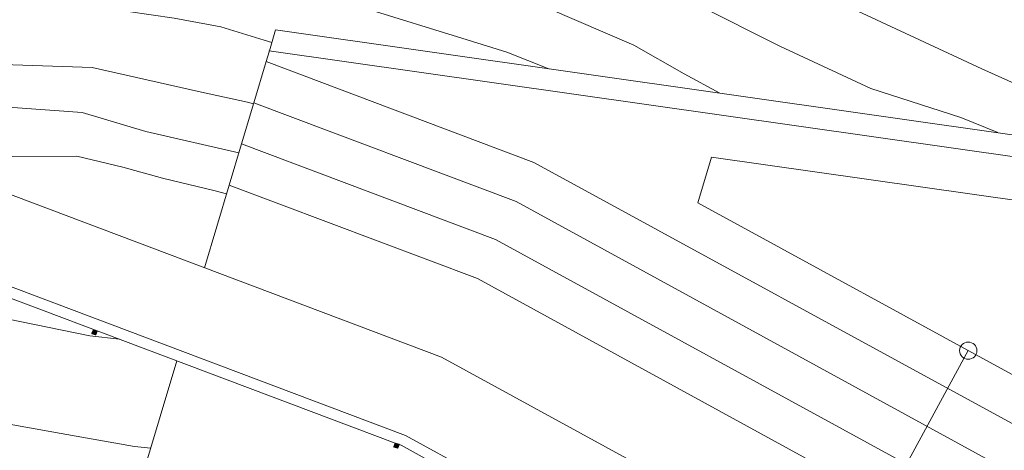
# Model space of a CAD drawing. Header units: metres. Extents: x -373759 to -373409, y 810976 to 811228.
# Tile 113 of 153: x -373553 to -373530, y 811115 to 811125. Entities that reach past the tile are written whole.
import ezdxf

# ---------------------------------------------------------------- set-up
doc = ezdxf.new("R2010")
doc.units = ezdxf.units.M
doc.header["$XCLIPFRAME"] = 2
for name, color, linetype, lineweight, true_color in [('A-DETL', 7, 'Continuous', 5, 0x00a600), ('BASE ALAMEDA JULIO MULLER 1_explodidoR01_dwg', 7, 'Continuous', 5, 0x767676), ('Curva_Intermediária', 7, 'Continuous', 9, 0x656565), ('Curva_Mestra', 7, 'Continuous', 40, 0xa55200)]:
    doc.layers.add(name, color=color, linetype=linetype, lineweight=lineweight, true_color=true_color)
for name, color, linetype, lineweight in [('A-FLOR', 7, 'Continuous', 5), ('I-WALL', 7, 'Continuous', 5), ('S-COLS', 7, 'Continuous', 5)]:
    doc.layers.add(name, color=color, linetype=linetype, lineweight=lineweight)
picture_1 = doc.add_image_def('image1.jpg', size_in_pixel=(999, 584))

# ---------------------------------------------------------------- blocks, each defined once
blk = doc.blocks.new('BVG-PEX-URB-RV-CULT-0003_rvt-1-PISTA INFERIOR PARTE 1')
at = {"layer": 'A-DETL', "color": 7}
blk.add_line((-154814, 855081), (-156732, 851570), dxfattribs=at)
blk.add_circle((-154814, 855081), 200, dxfattribs=at)
at = {"layer": 'A-FLOR', "color": 8, "true_color": 0x808080}
for p, q in [((-170916, 862529), (-171061, 862045)), ((-136701, 857667), (-170916, 862529)), ((-171067, 862024), (-171134, 861799)), ((-171064, 862045), (-171067, 862024)), ((-136808, 857178), (-171064, 862045)), ((-171422, 860839), (-171134, 861799)), ((-171134, 861799), (-164910, 859454)), ((-171706, 859888), (-171422, 860839)), ((-171422, 860839), (-165327, 858543)), ((-171993, 858927), (-171706, 859888)), ((-171706, 859888), (-165807, 857666)), ((-161099, 858513), (-160782, 859574)), ((-160782, 859574), (-140351, 856671)), ((-164910, 859454), (-149814, 851210)), ((-171993, 858927), (-172567, 857006)), ((-166225, 856754), (-171993, 858927)), ((-165327, 858543), (-150270, 850320)), ((-149358, 852100), (-161099, 858513)), ((-165807, 857666), (-146014, 846856)), ((-148019, 846811), (-166225, 856754)), ((-173213, 854845), (-174110, 851845))]:
    blk.add_line(p, q, dxfattribs=at)
blk = doc.blocks.new('BASE ALAMEDA JULIO MULLER 1_explodidoR01_dwg-478056-PISTA INFERIOR PARTE 1')
at = {"layer": 'Curva_Intermediária', "color": 9, "lineweight": 5, "true_color": 0xc0c0c0, "flags": 128}
for points in [[(61828, 890920), (64317, 889990), (67444, 888870), (70653, 887862), (74853, 886118), (78125, 884230), (80437, 882582), (82613, 881134), (85245, 878958), (87885, 876606), (91229, 873766), (93557, 871758), (96165, 869574), (96907, 868725)], [(72421, 885294), (74181, 884446), (76029, 883342), (77429, 882438), (78637, 881782), (79893, 881102), (81189, 880278), (82117, 879630), (83317, 878766), (84140, 878206), (85341, 877206), (86061, 876438), (87589, 875006), (89181, 873550), (90949, 872022), (92773, 870806), (93507, 870233)], [(61828, 888608), (62381, 888366), (63485, 887806), (65045, 886854), (66533, 885790), (68165, 885206), (69333, 884774), (70365, 884326), (71324, 883894), (72621, 883446), (73973, 882710), (75052, 881950), (75917, 881350), (77149, 880590), (78525, 879766), (79925, 878830), (81301, 877854), (82693, 876966), (84229, 875870), (85917, 874494), (86861, 873534), (87537, 872880)], [(65292, 884500), (65845, 884054), (67693, 883430), (69229, 882822), (70573, 882358), (71221, 882118), (72309, 881550), (73253, 881118), (73956, 880774), (75093, 880118), (75965, 879606), (76997, 878974), (77725, 878550), (79125, 877702), (80269, 876942), (82029, 875798), (83037, 875142), (83868, 874510), (83874, 874505)], [(67173, 879537), (68269, 879014), (69773, 878566), (71245, 878206), (73660, 877430), (75956, 876190), (76917, 875670), (77045, 875599)], [(66669, 879196), (66861, 879086), (68253, 878270), (71020, 877262), (73157, 876486), (74461, 875662), (76404, 874591)], [(65971, 878702), (67229, 878134), (68621, 877382), (69917, 876494), (71309, 875950), (72757, 875550), (73716, 875014), (74533, 874510), (75605, 873910), (75870, 873753)], [(72551, 871191), (71909, 871454), (70165, 872358), (67917, 873342), (66165, 874094), (64669, 874846), (63029, 875598), (62054, 876059)]]:
    blk.add_lwpolyline(points, dxfattribs=at)
at = {"layer": 'Curva_Mestra', "color": 9, "lineweight": 5, "true_color": 0xc0c0c0, "flags": 128}
for points in [[(67594, 881088), (68215, 880831), (69606, 880383), (70775, 880039), (72071, 879639), (73215, 879223), (73823, 878879), (74823, 878455), (75807, 878015), (76799, 877527), (77687, 876951), (77841, 876850)], [(64469, 872505), (64605, 872430), (66613, 871526), (67765, 870798), (69341, 870086), (70653, 869446), (72213, 868694), (72564, 868557)]]:
    blk.add_lwpolyline(points, dxfattribs=at)
blk = doc.blocks.new('_EST_ PILAR BALIZADOR - 150 x 150-V379-PISTA INFERIOR PARTE 1')
at = {"layer": 'S-COLS', "lineweight": 20, "true_color": 0x800000}
blk.add_hatch(color=16, dxfattribs=at).paths.add_polyline_path([(-45, 49), (-50, 40), (-49, -45), (-40, -50), (45, -49), (50, -40), (49, 45), (40, 50), (-40, 50)], flags=0)
at = {"layer": 'S-COLS', "color": 236, "lineweight": 20, "true_color": 0x800040}
for p, q in [((-50, 40), (-50, -40)), ((40, 50), (-40, 50)), ((50, -40), (50, 40)), ((-40, -50), (40, -50))]:
    blk.add_line(p, q, dxfattribs=at)
for centre, start, end in [((-40, 40), 90, 180), ((40, 40), 360, 90), ((-40, -40), 180, 270), ((40, -40), 270, 360)]:
    blk.add_arc(centre, 10, start, end, dxfattribs=at)
at = {"layer": 'S-COLS', "lineweight": 20}
for centre, start, end in [((-40, 40), 135, 180), ((40, 40), 45, 90), ((-40, -40), 225, 270), ((40, -40), 315, 0)]:
    blk.add_arc(centre, 10, start, end, dxfattribs=at)
blk = doc.blocks.new('_EST_ PILAR BALIZADOR - 150 x 150-V380-PISTA INFERIOR PARTE 1')
at = {"layer": 'S-COLS', "lineweight": 20, "true_color": 0x800000}
blk.add_hatch(color=16, dxfattribs=at).paths.add_polyline_path([(-45, 49), (-50, 40), (-49, -45), (-40, -50), (45, -49), (50, -40), (49, 45), (40, 50), (-40, 50)], flags=0)
at = {"layer": 'S-COLS', "color": 236, "lineweight": 20, "true_color": 0x800040}
for p, q in [((-50, 40), (-50, -40)), ((40, 50), (-40, 50)), ((50, -40), (50, 40)), ((-40, -50), (40, -50))]:
    blk.add_line(p, q, dxfattribs=at)
for centre, start, end in [((-40, 40), 90, 180), ((40, 40), 360, 90), ((-40, -40), 180, 270), ((40, -40), 270, 360)]:
    blk.add_arc(centre, 10, start, end, dxfattribs=at)
at = {"layer": 'S-COLS', "lineweight": 20}
for centre, start, end in [((-40, 40), 135, 180), ((40, 40), 45, 90), ((-40, -40), 225, 270), ((40, -40), 315, 0)]:
    blk.add_arc(centre, 10, start, end, dxfattribs=at)

msp = doc.modelspace()

# ---------------------------------------------------------------- linework, layer by layer
at = {"layer": 'A-FLOR'}
for p, q in [((-373557.907, 811122.358), (-373543.311, 811116.859)), ((-373544.146, 811115.037), (-373558.408, 811120.409)), ((-373543.311, 811116.859), (-373515.729, 811101.796)), ((-373544.146, 811115.037), (-373544.146, 811115.037))]:
    msp.add_line(p, q, dxfattribs=at)
at = {"layer": 'I-WALL'}
for p, q in [((-373558.408, 811120.409), (-373544.146, 811115.037)), ((-373544.384, 811114.859), (-373558.423, 811120.147)), ((-373544.146, 811115.037), (-373531.285, 811108.013)), ((-373544.251, 811114.809), (-373544.295, 811114.826)), ((-373532.257, 811108.259), (-373544.251, 811114.809))]:
    msp.add_line(p, q, dxfattribs=at)

# ---------------------------------------------------------------- block references
at = {"lineweight": 5, "xscale": 0.001, "yscale": 0.001, "zscale": 0.001}
msp.add_blockref('BVG-PEX-URB-RV-CULT-0003_rvt-1-PISTA INFERIOR PARTE 1', (-373376.25, 810261.927), dxfattribs=at)
at = {"layer": 'BASE ALAMEDA JULIO MULLER 1_explodidoR01_dwg', "color": 9, "true_color": 0xc0c0c0, "xscale": 0.0009999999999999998, "yscale": 0.0009999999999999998, "zscale": 0.0009999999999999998, "rotation": 15.8306522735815}
msp.add_blockref('BASE ALAMEDA JULIO MULLER 1_explodidoR01_dwg-478056-PISTA INFERIOR PARTE 1', (-373382.942, 810259.336), dxfattribs=at)
at = {"layer": 'S-COLS', "color": 236, "lineweight": 20, "true_color": 0x800040, "xscale": 0.001, "yscale": 0.001, "zscale": 0.001, "rotation": 159.3593121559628}
for name, p in [('_EST_ PILAR BALIZADOR - 150 x 150-V379-PISTA INFERIOR PARTE 1', (-373551.378, 811117.432)), ('_EST_ PILAR BALIZADOR - 150 x 150-V380-PISTA INFERIOR PARTE 1', (-373544.356, 811114.8))]:
    msp.add_blockref(name, p, dxfattribs=at)

# ---------------------------------------------------------------- pictures from other files: only their frames are drawn
image = msp.add_image(picture_1, insert=(-373760.797, 810990.663), size_in_units=(351.808, 205.662))
image.set_boundary_path([(4.5384, 95.013), (998.5, 423.353)])
image.dxf.flags = 15

doc.saveas('drawing.dxf')
